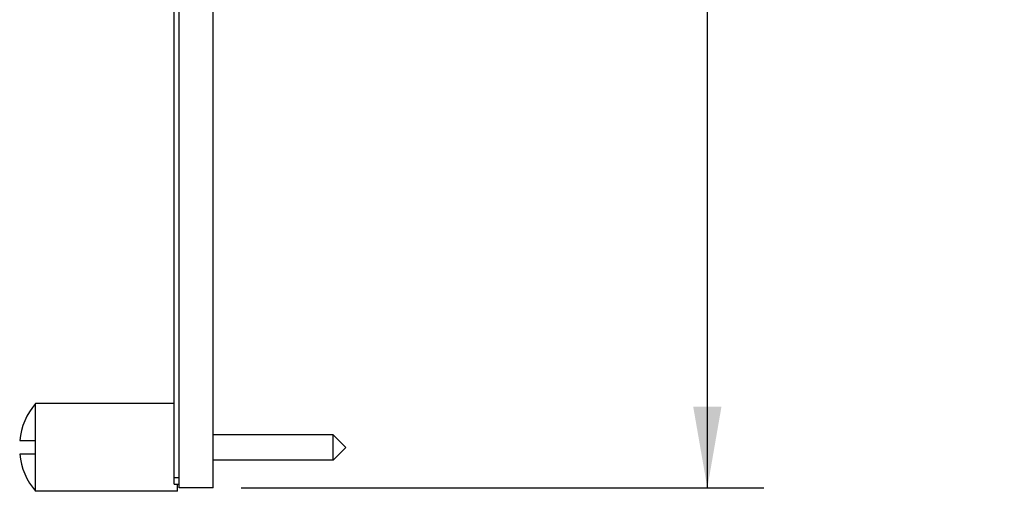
# Model space of a CAD drawing. Header units: inches. Extents: x 0.2 to 16.8, y 0.1 to 10.8.
# Tile 2 of 10: x 7.9 to 10.1, y 3.3 to 4.3. Entities that reach past the tile are written whole.
import ezdxf

# ---------------------------------------------------------------- set-up
doc = ezdxf.new("R2010")
doc.units = ezdxf.units.IN
doc.header["$LTSCALE"] = 0.935
doc.header["$MEASUREMENT"] = 0
doc.layers.get('0').update_dxf_attribs({"linetype": 'CONTINUOUS'})
doc.layers.add('DIMENSIONS', color=7, linetype='CONTINUOUS')
doc.styles.get("Standard").update_dxf_attribs({"font": 'txt', "width": 0.8})
doc.dimstyles.new('DIMSTYLE_2', dxfattribs={"dimtxt": 0.125, "dimasz": 0.18, "dimexe": 0.18, "dimexo": 0.0625, "dimgap": 0.09, "dimtad": 0, "dimtih": 1, "dimtoh": 1, "dimdec": 3, "dimlfac": 1.333333, "dimzin": 4, "dimdsep": 46, "dimtxsty": 'STANDARD', "dimblk": '_FILLED', "dimblk1": '_FILLED', "dimblk2": '_FILLED', "dimcen": 0.09, "dimadec": 0, "dimazin": 0, "dimtp": 0.005, "dimtm": 0.005, "dimtfac": 1, "dimtdec": 3, "dimtofl": 0, "dimtmove": 0, "dimatfit": 3, "dimldrblk": '_FILLED', "dimfxl": 1, "dimtolj": 1, "dimtzin": 4, "dimarcsym": 0})

# ---------------------------------------------------------------- blocks, each defined once
blk = doc.blocks.new('_FILLED')
at = {"color": 0, "linetype": 'BYBLOCK'}
blk.add_solid([(0, 0), (-1, 0.174), (-1, -0.174)], dxfattribs=at)
blk = doc.blocks.new('*D8')
at = {"layer": 'DIMENSIONS', "color": 2, "linetype": 'CONTINUOUS'}
for p, q in [((8.3804, 8.4135), (9.539, 8.4135)), ((9.414, 8.4135), (9.414, 6.0374)), ((9.414, 3.3045), (9.414, 5.7874)), ((8.3804, 3.3045), (9.539, 3.3045))]:
    blk.add_line(p, q, dxfattribs=at)
at = {"layer": 'DIMENSIONS', "color": 2, "linetype": 'CONTINUOUS', "xscale": 0.18, "yscale": 0.18, "zscale": 0.18}
for p, rotation in [((9.414, 8.4135), 90), ((9.414, 3.3045), 270)]:
    blk.add_blockref('_FILLED', p, dxfattribs=dict(at, rotation=rotation))
at = {"layer": 'DIMENSIONS', "color": 2, "linetype": 'CONTINUOUS', "width": 0.8}
for s, p in [('[', (9.3265, 5.8499)), (']', (10.0265, 5.8499)), ('6.812', (8.7015, 5.8499)), ('173.02', (9.4265, 5.8499))]:
    blk.add_text(s, height=0.125, dxfattribs=at).set_placement(p)

msp = doc.modelspace()

# ---------------------------------------------------------------- linework, layer by layer
at = {"color": 7, "linetype": 'CONTINUOUS'}
for p, q in [((8.24293, 3.30448), (8.24293, 8.41348)), ((8.31793, 3.30448), (8.31793, 8.41348)), ((8.23168, 3.31273), (8.23168, 8.40448)), ((8.23168, 3.49198), (7.92418, 3.49198)), ((7.92418, 3.29698), (7.92418, 3.49198)), ((7.88893, 3.40948), (7.92418, 3.40948)), ((8.58418, 3.4226), (8.31793, 3.4226)), ((8.61231, 3.39448), (8.58418, 3.4226)), ((8.58418, 3.36635), (8.58418, 3.4226)), ((8.61231, 3.39448), (8.58418, 3.36635)), ((7.92418, 3.37948), (7.88893, 3.37948)), ((8.58418, 3.36635), (8.31793, 3.36635)), ((8.23168, 3.32773), (8.24293, 3.32773)), ((8.23168, 3.31273), (8.24293, 3.31273)), ((8.23918, 3.29698), (8.23918, 3.31273)), ((8.31793, 3.30448), (8.24293, 3.30448)), ((8.23918, 3.29698), (7.92418, 3.29698))]:
    msp.add_line(p, q, dxfattribs=at)
for start, end in [(139.4584, 174.24971), (185.75029, 220.5416)]:
    msp.add_arc((8.03817, 3.39448), 0.15, start, end, dxfattribs=at)

# ---------------------------------------------------------------- dimensions: what is measured, and where the dimension line sits
at = {"layer": 'DIMENSIONS', "color": 2, "linetype": 'CONTINUOUS'}
dim = msp.add_linear_dim(base=(9.414, 8.41348), p1=(8.38043, 3.30448), p2=(8.38043, 8.41348), angle=90, dimstyle='DIMSTYLE_2', dxfattribs=at)
dim.commit()
dim.dimension.update_dxf_attribs({"geometry": '*D8', "text_midpoint": (9.414, 5.91242), "dimtype": 160})

doc.saveas('drawing.dxf')
